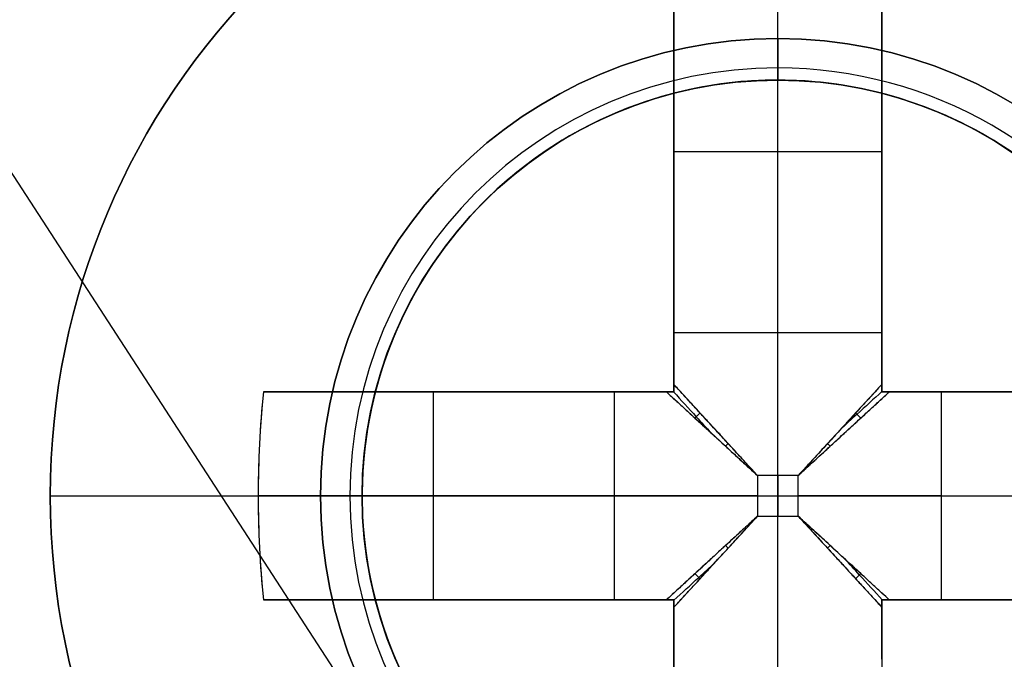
# Model space of a CAD drawing. Header units: millimetres. Extents: x -83 to 676, y -83 to 676.
# Tile 171 of 256: x 502.51 to 507.25, y 100.2 to 103.28. Entities that reach past the tile are written whole.
import ezdxf

# ---------------------------------------------------------------- set-up
doc = ezdxf.new("R2010")
doc.units = ezdxf.units.MM
doc.header["$MEASUREMENT"] = 0
doc.layers.add('IGES level 0', color=7, linetype='Continuous', true_color=0xff7878)

msp = doc.modelspace()

# ---------------------------------------------------------------- linework, layer by layer
at = {"layer": 'IGES level 0', "color": 140, "true_color": 0x00ccff}
for p, q in [((549.3574054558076, 30.34102806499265, 48.0000000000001), (500.0800217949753, 106.2215446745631, 48.0000000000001)), ((549.3574054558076, 30.34102806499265, 47.0000000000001), (500.0800217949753, 106.2215446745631, 47.0000000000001))]:
    msp.add_line(p, q, dxfattribs=at)
at = {"layer": 'IGES level 0', "color": 1, "true_color": 0xff0808}
for p, q in [((506.157160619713, 103.184974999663, 48.00000000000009), (506.157160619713, 104.484974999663, 48.0000000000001)), ((505.657160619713, 101.7712642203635, 48.46264704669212), (505.657160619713, 103.459539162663, 50.1303530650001)), ((505.657160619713, 103.4595391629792, 50.1303530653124), (505.657160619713, 101.771264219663, 48.4626470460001)), ((506.1571606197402, 101.771264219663, 48.46264704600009), (506.1571606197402, 103.4849749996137, 50.15547900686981)), ((506.657160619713, 103.4595391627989, 50.1303530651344), (506.657160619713, 101.771264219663, 48.4626470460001)), ((506.657160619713, 101.771264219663, 48.4626470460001), (506.657160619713, 103.459539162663, 50.1303530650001)), ((505.657160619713, 101.4849750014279, 49.69917704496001), (505.657160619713, 103.0230451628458, 49.69917704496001)), ((506.657160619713, 103.0230451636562, 49.69917704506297), (506.657160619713, 101.4849750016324, 49.69917704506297)), ((506.157160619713, 102.984974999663, 47.8000000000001), (506.157160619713, 102.984974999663, 40.0000000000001)), ((506.157160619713, 98.984974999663, 40.0000000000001), (506.157160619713, 102.984974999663, 40.0000000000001)), ((506.157160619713, 102.984974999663, 40.0000000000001), (506.157160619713, 102.984974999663, 47.8000000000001)), ((505.6571606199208, 102.6409682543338, 49.3217551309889), (506.6571606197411, 102.6409682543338, 49.32175513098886)), ((505.657160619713, 102.4722570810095, 49.15509943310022), (505.657160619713, 102.4722570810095, 50.83023825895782)), ((506.6571606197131, 102.4722570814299, 49.15509943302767), (506.6571606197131, 102.4722570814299, 50.83023825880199)), ((505.657160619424, 101.771264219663, 48.4626470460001), (506.657160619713, 101.771264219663, 48.4626470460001)), ((505.657160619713, 101.771264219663, 48.4626470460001), (506.657160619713, 101.771264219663, 48.4626470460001)), ((503.6825964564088, 101.484974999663, 50.1303530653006), (505.370871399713, 101.484974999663, 48.4626470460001)), ((505.370871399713, 101.484974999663, 48.4626470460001), (503.682596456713, 101.484974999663, 50.1303530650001)), ((504.1190904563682, 101.484974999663, 49.69917704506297), (505.657160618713, 101.484974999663, 49.69917704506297)), ((504.5011673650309, 100.4849749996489, 49.3217551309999), (504.5011673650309, 101.484974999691, 49.3217551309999)), ((504.6698785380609, 101.484974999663, 49.15509943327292), (504.6698785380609, 101.484974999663, 50.83023825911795)), ((505.370871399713, 100.484974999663, 48.4626470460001), (505.370871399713, 101.484974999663, 48.4626470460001)), ((505.370871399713, 100.484974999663, 48.4626470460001), (505.370871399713, 101.484974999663, 48.4626470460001)), ((505.657160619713, 101.484974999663, 51.1281221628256), (505.657160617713, 101.484975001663, 48.27023192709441)), ((505.657160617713, 101.484975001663, 48.27023192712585), (505.657160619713, 101.484974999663, 51.1281221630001)), ((506.657160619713, 101.484974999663, 51.128122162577), (506.657160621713, 101.484975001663, 48.27023192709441)), ((506.6571606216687, 101.484974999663, 49.69917704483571), (508.1952307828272, 101.484974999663, 49.69917704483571)), ((506.657160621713, 101.484975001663, 48.27023192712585), (506.657160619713, 101.484974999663, 51.1281221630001)), ((506.943449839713, 101.484974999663, 48.4626470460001), (508.631724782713, 101.484974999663, 50.1303530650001)), ((506.943449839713, 101.484974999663, 48.4626470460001), (506.943449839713, 100.484974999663, 48.4626470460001)), ((508.6317247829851, 101.484974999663, 50.1303530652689), (506.943449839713, 101.484974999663, 48.4626470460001)), ((506.943449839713, 101.484974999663, 48.4626470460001), (506.943449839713, 100.484974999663, 48.4626470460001)), ((506.254745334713, 101.082559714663, 48.1798458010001), (506.059575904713, 101.082559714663, 48.1798458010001)), ((506.059575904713, 101.082559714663, 48.1798458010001), (506.059575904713, 100.887390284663, 48.1798458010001)), ((506.059575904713, 101.082559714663, 48.1798458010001), (506.059575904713, 100.887390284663, 48.1798458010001)), ((506.254745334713, 101.082559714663, 48.1798458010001), (506.059575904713, 101.082559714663, 48.1798458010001)), ((506.157160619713, 101.082559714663, 48.1798458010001), (506.157160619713, 100.887390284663, 48.1798458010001)), ((506.254745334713, 100.887390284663, 48.1798458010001), (506.254745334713, 101.082559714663, 48.1798458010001)), ((506.254745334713, 100.887390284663, 48.1798458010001), (506.254745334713, 101.082559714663, 48.1798458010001)), ((502.657160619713, 100.984974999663, 48.0000000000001), (503.9571606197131, 100.984974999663, 48.0000000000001)), ((505.370871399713, 100.9849749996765, 48.4626470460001), (503.6571606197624, 100.9849749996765, 50.15547900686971)), ((504.157160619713, 100.984974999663, 47.8000000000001), (504.157160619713, 100.984974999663, 40.0000000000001)), ((504.157160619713, 100.984974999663, 40.0000000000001), (508.157160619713, 100.984974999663, 40.0000000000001)), ((506.059575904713, 100.984974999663, 48.1798458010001), (506.254745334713, 100.984974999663, 48.1798458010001)), ((506.943449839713, 100.9849749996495, 48.4626470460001), (508.6571606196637, 100.9849749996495, 50.15547900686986)), ((506.059575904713, 100.887390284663, 48.1798458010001), (506.254745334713, 100.887390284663, 48.1798458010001)), ((506.059575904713, 100.887390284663, 48.1798458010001), (506.254745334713, 100.887390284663, 48.1798458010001)), ((505.3708713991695, 100.484974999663, 48.46264704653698), (503.682596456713, 100.484974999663, 50.1303530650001)), ((503.682596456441, 100.484974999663, 50.1303530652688), (505.370871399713, 100.484974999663, 48.4626470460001)), ((505.6571606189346, 100.484974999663, 49.69917704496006), (504.1190904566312, 100.484974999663, 49.69917704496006)), ((504.6698785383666, 100.484974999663, 49.15509943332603), (504.6698785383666, 100.484974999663, 50.83023825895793)), ((505.657160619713, 100.484974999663, 51.1281221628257), (505.657160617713, 100.484974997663, 48.27023192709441)), ((505.657160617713, 100.484974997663, 48.27023192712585), (505.657160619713, 100.484974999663, 51.1281221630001)), ((505.657160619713, 98.94690483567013, 49.69917704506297), (505.657160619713, 100.484974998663, 49.69917704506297)), ((506.657160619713, 100.484974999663, 51.1281221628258), (506.657160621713, 100.484974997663, 48.27023192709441)), ((506.657160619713, 100.4849749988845, 49.69917704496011), (506.657160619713, 98.94690483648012, 49.69917704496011)), ((506.657160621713, 100.484974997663, 48.27023192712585), (506.657160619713, 100.484974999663, 51.1281221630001)), ((508.195230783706, 100.484974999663, 49.69917704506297), (506.6571606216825, 100.484974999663, 49.69917704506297)), ((508.6317247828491, 100.484974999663, 50.1303530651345), (506.943449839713, 100.484974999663, 48.4626470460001)), ((506.943449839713, 100.484974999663, 48.4626470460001), (508.631724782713, 100.484974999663, 50.1303530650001))]:
    msp.add_line(p, q, dxfattribs=at)
at = {"layer": 'IGES level 0', "color": 254, "true_color": 0xcad1ee}
for p, q in [((506.6747987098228, 102.9168266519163, 47.0000000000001), (506.6747987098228, 102.9168266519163, 45.8000000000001)), ((505.0678880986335, 102.6623216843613, 48.0000000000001), (505.0678880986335, 102.6623216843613, 47.0000000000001)), ((505.0678880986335, 102.6623216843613, 47.0000000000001), (505.0678880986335, 102.6623216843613, 48.0000000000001)), ((504.2253089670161, 101.502613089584, 45.8000000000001), (504.2253089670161, 101.502613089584, 47.0000000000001)), ((504.2253089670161, 101.502613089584, 47.0000000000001), (504.2253089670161, 101.502613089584, 45.8000000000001))]:
    msp.add_line(p, q, dxfattribs=at)
at = {"layer": 'IGES level 0', "color": 153, "true_color": 0x5393cf}
for centre, radius in [((296.5, 296.5), 296.5), ((296.5, 296.5, -1.19999999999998), 296.5000000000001), ((296.4999999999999, 296.4999999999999), 241), ((296.5, 296.4999999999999, -1.19999999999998), 241.0000000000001)]:
    msp.add_circle(centre, radius, dxfattribs=at)
at = {"layer": 'IGES level 0'}
for centre, radius in [((296.5, 296.5, 47), 296.5000000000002), ((296.5, 296.5), 296.5000000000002), ((296.5, 296.5, 47), 295.3000000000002), ((296.5, 296.5000000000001), 295.3000000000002)]:
    msp.add_circle(centre, radius, dxfattribs=at)
at = {"layer": 'IGES level 0', "color": 124, "true_color": 0x1aa180}
for centre, radius in [((296.5, 296.5, 47.0000000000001), 294.9999999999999), ((296.5, 296.5000000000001, 45.8000000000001), 294.9999999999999), ((296.5, 296.5, 47.0000000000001), 242.4999999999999), ((296.5, 296.5, 45.8000000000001), 242.4999999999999), ((506.1571606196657, 100.9849749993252, 47.0000000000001), 2.00000000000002), ((506.1571606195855, 100.9849749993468, 45.8000000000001), 2.000000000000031)]:
    msp.add_circle(centre, radius, dxfattribs=at)
at = {"layer": 'IGES level 0', "color": 31, "true_color": 0xffba87}
for centre, radius in [((296.5, 296.5000000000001), 242.2000000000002), ((296.5, 296.5000000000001, 47), 242.2000000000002), ((296.5, 296.5), 241.0000000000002), ((296.4999999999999, 296.4999999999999, 47), 241.0000000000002)]:
    msp.add_circle(centre, radius, dxfattribs=at)
at = {"layer": 'IGES level 0', "color": 1, "true_color": 0xff0808}
for centre, radius in [((506.157160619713, 100.984974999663, 48.0000000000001), 3.5), ((506.157160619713, 100.9849749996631, 48.00000000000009), 2.20000000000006), ((506.1571606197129, 100.984974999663, 40.0000000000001), 2)]:
    msp.add_circle(centre, radius, dxfattribs=at)
at = {"layer": 'IGES level 0', "color": 140, "true_color": 0x00ccff}
for centre, radius in [((506.1571661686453, 100.9849805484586, 48.0000000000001), 2.000000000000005), ((506.1571661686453, 100.9849805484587, 47.0000000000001), 2.000000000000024)]:
    msp.add_circle(centre, radius, dxfattribs=at)
at = {"layer": 'IGES level 0'}
for centre, radius, start, end in [((296.5, 296.5), 296.5000000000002, 45, 225), ((296.5, 296.5000000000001, 47), 296.5000000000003, 45.0000000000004, 225), ((296.5, 296.5, 23.5), 296.5000000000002, 45, 225), ((296.5, 296.5, 47), 295.3000000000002, 45.00000000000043, 225), ((296.5000000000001, 296.5), 295.3000000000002, 45.00000000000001, 225), ((296.5, 296.5, 23.5), 295.3000000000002, 45, 225), ((296.5, 296.5), 296.5000000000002, 225, 45), ((296.5, 296.5, 47), 296.5000000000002, 224.9999999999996, 45), ((296.5, 296.5, 23.5), 296.5000000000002, 225, 45), ((296.5, 296.5000000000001, 47), 295.3000000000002, 224.9999999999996, 44.99999999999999), ((296.5, 296.5000000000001), 295.3000000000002, 225, 44.99999999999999), ((296.5, 296.5, 23.5), 295.3000000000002, 225, 45.00000000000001)]:
    msp.add_arc(centre, radius, start, end, dxfattribs=at)
at = {"layer": 'IGES level 0', "color": 153, "true_color": 0x5393cf}
for centre, radius, start in [((296.5, 296.5, -1.19999999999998), 296.5, 164.9999999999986), ((296.5000000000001, 296.5000000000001), 296.5000000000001, 164.9999999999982), ((296.5000000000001, 296.5, -0.59999999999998), 296.5000000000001, 164.9999999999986), ((296.5, 296.4999999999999, -1.19999999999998), 241.0000000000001, 164.9999999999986), ((296.4999999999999, 296.5), 241.0000000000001, 164.9999999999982), ((296.5, 296.5, -0.59999999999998), 241, 164.9999999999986)]:
    msp.add_arc(centre, radius, start, 344.9999999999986, dxfattribs=at)
at = {"layer": 'IGES level 0', "color": 124, "true_color": 0x1aa180}
for centre, radius, start in [((296.5, 296.5, 45.8000000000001), 294.9999999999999, 164.9999999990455), ((296.4999999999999, 296.5, 47.0000000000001), 294.9999999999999, 164.9999999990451), ((296.5000000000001, 296.5, 46.4000000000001), 294.9999999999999, 164.9999999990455), ((296.5, 296.5, 45.8000000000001), 242.4999999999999, 164.9999999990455), ((296.5, 296.5000000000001, 47.00000000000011), 242.4999999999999, 164.9999999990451), ((296.4999999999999, 296.5, 46.4000000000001), 242.5, 164.9999999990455)]:
    msp.add_arc(centre, radius, start, 344.9999999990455, dxfattribs=at)
at = {"layer": 'IGES level 0', "color": 1, "true_color": 0xff0808}
for centre, radius, start, end in [((506.157160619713, 100.984974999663, 48.0000000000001), 3.5, 0, 180), ((506.1571606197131, 100.9849749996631, 48.00000000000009), 2.199999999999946, 90.00000000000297, 269.999999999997), ((506.157160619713, 100.984974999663, 48.00000000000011), 2.200000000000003, 270.0000000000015, 90), ((506.1571606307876, 100.9849750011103, 47.94142123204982), 2.058578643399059, 89.99999998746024, 269.9999999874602), ((506.1571606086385, 100.9849749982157, 47.9414214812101), 2.058578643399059, 269.9999999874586, 89.99999998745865), ((506.157160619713, 100.984974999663, 40.0000000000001), 2, 89.99999999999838, 270.0000000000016), ((506.1571606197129, 100.984974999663, 47.8000000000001), 1.999999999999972, 89.99999999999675, 270.0000000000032), ((506.157160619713, 100.984974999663, 43.9000000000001), 2, 90, 270), ((506.1571606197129, 100.984974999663, 47.8000000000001), 1.999999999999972, 89.99999999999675, 270.0000000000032), ((506.157160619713, 100.984974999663, 47.80000000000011), 2.000000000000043, 270, 90), ((506.157160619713, 100.9849749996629, 40.0000000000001), 1.999999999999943, 270.0000000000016, 89.99999999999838), ((506.157160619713, 100.984974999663, 47.80000000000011), 2.000000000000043, 270, 90), ((506.157160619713, 100.984974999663, 43.90000000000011), 2, 270, 90), ((506.1571606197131, 100.984974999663, 48.0000000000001), 3.500000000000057, 180.0000000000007, 359.9999999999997)]:
    msp.add_arc(centre, radius, start, end, dxfattribs=at)
at = {"layer": 'IGES level 0', "color": 1, "true_color": 0xff0808, "extrusion": (1, -4.805173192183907e-14, -1.520638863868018e-13)}
msp.add_arc((100.9849749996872, 47.68593750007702, 505.6571606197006), 3.478309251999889, 44.6488365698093, 81.73521461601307, dxfattribs=at)
at = {"layer": 'IGES level 0', "color": 1, "true_color": 0xff0808, "extrusion": (1, 1.419680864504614e-13, 2.809518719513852e-13)}
msp.add_arc((100.9849749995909, 47.68593749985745, 505.6571606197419), 3.478309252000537, 44.64883655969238, 81.73521460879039, dxfattribs=at)
at = {"layer": 'IGES level 0', "color": 1, "true_color": 0xff0808, "extrusion": (1, -1.419680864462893e-13, -2.809518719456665e-13)}
msp.add_arc((100.984974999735, 47.68593750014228, 506.6571606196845), 3.478309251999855, 44.64883655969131, 81.73521460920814, dxfattribs=at)
at = {"layer": 'IGES level 0', "color": 1, "true_color": 0xff0808, "extrusion": (1, 1.419680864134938e-13, 2.809518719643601e-13)}
msp.add_arc((100.9849749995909, 47.68593749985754, 506.657160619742), 3.478309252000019, 44.64883656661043, 81.73521461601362, dxfattribs=at)
at = {"layer": 'IGES level 0', "color": 1, "true_color": 0xff0808, "extrusion": (1, -6.861607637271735e-13, 6.861607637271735e-13)}
msp.add_arc((103.1849750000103, 47.79999999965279, 506.1571606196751), 0.2000000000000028, 90.00000000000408, 180, dxfattribs=at)
at = {"layer": 'IGES level 0', "color": 1, "true_color": 0xff0808, "extrusion": (1, -6.861607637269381e-13, 6.861607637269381e-13)}
msp.add_arc((103.1849750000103, 47.79999999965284, 506.1571606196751), 0.1999999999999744, 89.99999999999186, 180.0000000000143, dxfattribs=at)
at = {"layer": 'IGES level 0', "color": 254, "true_color": 0xcad1ee}
for centre, radius, start, end in [((506.1571606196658, 100.9849749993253, 47.00000000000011), 2.000000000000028, 344.9999999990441, 164.9999999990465), ((506.1571606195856, 100.9849749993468, 45.80000000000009), 1.999999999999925, 344.9999999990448, 164.9999999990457), ((506.1571606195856, 100.9849749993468, 46.4000000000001), 1.99999999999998, 344.9999999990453, 164.9999999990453), ((506.1571661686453, 100.9849805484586, 48.0000000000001), 2.000000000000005, 302.9999999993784, 122.9999999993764), ((506.1571661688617, 100.9849805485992, 47.0000000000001), 2.000000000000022, 302.999999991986, 122.9999999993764), ((506.1571661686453, 100.9849805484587, 47.5000000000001), 2.000000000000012, 302.9999999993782, 122.9999999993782), ((506.1571661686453, 100.9849805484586, 48.0000000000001), 1.999999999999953, 122.9999999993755, 302.9999999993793), ((506.1571661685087, 100.9849805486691, 47.0000000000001), 2.000000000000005, 122.9999999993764, 302.9999999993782), ((506.1571661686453, 100.9849805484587, 47.5000000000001), 1.999999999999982, 122.9999999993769, 302.9999999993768), ((506.1571606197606, 100.9849749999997, 47.0000000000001), 1.999999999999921, 164.9999999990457, 344.999999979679), ((506.1571606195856, 100.9849749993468, 45.8000000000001), 2.000000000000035, 164.9999999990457, 344.9999999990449), ((506.1571606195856, 100.9849749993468, 46.4000000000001), 1.999999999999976, 164.9999999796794, 344.9999999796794)]:
    msp.add_arc(centre, radius, start, end, dxfattribs=at)
at = {"layer": 'IGES level 0', "color": 1, "true_color": 0xff0808, "extrusion": (1, 0, 0)}
for centre, radius, start, end in [((101.0825597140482, 49.1598458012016, 505.657160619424), 0.9800000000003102, 296.5595742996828, 314.6488366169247), ((101.0825597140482, 49.15984580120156, 505.657160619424), 0.9800000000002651, 296.5595742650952, 314.6488366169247), ((101.082559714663, 49.1598458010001, 506.157160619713), 0.980000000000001, 270.0000000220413, 314.6488365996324), ((100.887390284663, 49.1598458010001, 506.157160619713), 0.980000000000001, 225.3511634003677, 269.9999999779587), ((100.8873902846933, 49.15984580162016, 505.657160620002), 0.9800000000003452, 225.3511634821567, 243.4404257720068), ((100.8873902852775, 49.15984580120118, 506.657160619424), 0.9799999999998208, 225.3511633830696, 243.4404257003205)]:
    msp.add_arc(centre, radius, start, end, dxfattribs=at)
at = {"layer": 'IGES level 0', "color": 1, "true_color": 0xff0808, "extrusion": (1, -2.715869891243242e-12, 3.792898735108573e-12)}
msp.add_arc((101.0825597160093, 49.15984579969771, 506.6571606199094), 0.9799999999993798, 296.5595742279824, 314.64883651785, dxfattribs=at)
at = {"layer": 'IGES level 0', "color": 1, "true_color": 0xff0808, "extrusion": (1, 5.431739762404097e-12, -7.58579744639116e-12)}
msp.add_arc((101.082559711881, 49.15984580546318, 506.6571606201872), 0.9799999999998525, 296.5595741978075, 314.648836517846, dxfattribs=at)
at = {"layer": 'IGES level 0', "color": 1, "true_color": 0xff0808, "extrusion": (0.702759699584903, 3.429432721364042e-15, 0.7114273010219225)}
msp.add_arc((100.9849749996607, -326.5822675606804, 389.6319319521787), 3.514062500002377, 81.81988236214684, 98.1801176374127, dxfattribs=at)
at = {"layer": 'IGES level 0', "color": 1, "true_color": 0xff0808, "extrusion": (0.702759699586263, -2.099241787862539e-13, 0.7114273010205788)}
msp.add_arc((100.984974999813, -326.582267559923, 389.6319319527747), 3.514062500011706, 81.81988236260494, 89.99999999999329, dxfattribs=at)
at = {"layer": 'IGES level 0', "color": 1, "true_color": 0xff0808, "extrusion": (-7.098404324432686e-14, 1, 1.404759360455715e-13)}
msp.add_arc((-506.1571606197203, 47.68593749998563, 101.4849749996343), 3.478309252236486, 44.64883656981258, 81.7352146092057, dxfattribs=at)
at = {"layer": 'IGES level 0', "color": 1, "true_color": 0xff0808, "extrusion": (4.695817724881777e-14, 1, -6.444399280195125e-14)}
msp.add_arc((-506.1571606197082, 47.6859375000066, 101.4849749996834), 3.478309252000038, 44.64883656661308, 81.73521461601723, dxfattribs=at)
at = {"layer": 'IGES level 0', "color": 1, "true_color": 0xff0808, "extrusion": (6.789674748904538e-13, 1, 9.48224685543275e-13)}
msp.add_arc((-506.0595759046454, 49.15984580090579, 101.4849750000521), 0.9799999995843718, 296.5595742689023, 314.6488365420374, dxfattribs=at)
at = {"layer": 'IGES level 0', "color": 1, "true_color": 0xff0808, "extrusion": (-1.357934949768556e-12, 1, -1.8964493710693e-12)}
msp.add_arc((-506.0595759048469, 49.15984580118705, 101.4849749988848), 0.9799999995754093, 296.5595742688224, 314.6488365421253, dxfattribs=at)
at = {"layer": 'IGES level 0', "color": 1, "true_color": 0xff0808, "extrusion": (3.549202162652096e-14, 1, 7.023796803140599e-14)}
msp.add_arc((-506.1571606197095, 47.68593749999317, 101.4849749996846), 3.478309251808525, 98.26478539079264, 135.3511634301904, dxfattribs=at)
at = {"layer": 'IGES level 0', "color": 1, "true_color": 0xff0808, "extrusion": (-1.201293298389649e-14, 1, -3.801597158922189e-14)}
msp.add_arc((-506.1571606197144, 47.68593750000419, 101.484974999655), 3.47830925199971, 98.26478539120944, 135.3511634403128, dxfattribs=at)
at = {"layer": 'IGES level 0', "color": 1, "true_color": 0xff0808, "extrusion": (0, 1, 0)}
for centre, radius, start, end in [((-506.2547453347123, 49.15984580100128, 101.484974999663), 0.9799999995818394, 225.3511634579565, 243.4404257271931), ((-506.2547453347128, 49.15984580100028, 101.484974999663), 0.9799999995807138, 225.3511634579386, 243.4404257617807), ((-506.059575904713, 49.1598458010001, 100.984974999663), 0.9800000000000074, 270.0000000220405, 314.6488365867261), ((-506.254745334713, 49.1598458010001, 100.984974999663), 0.980000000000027, 225.3511634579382, 269.9999999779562), ((-506.1571606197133, 47.6859374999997, 100.484974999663), 3.478309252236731, 44.64883656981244, 81.73521460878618), ((-506.1571606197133, 47.68593750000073, 100.484974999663), 3.478309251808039, 98.26478539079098, 135.3511634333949), ((-506.2547453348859, 49.1598458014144, 100.484974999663), 0.9800000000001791, 225.3511634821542, 243.4404258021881)]:
    msp.add_arc(centre, radius, start, end, dxfattribs=at)
at = {"layer": 'IGES level 0', "color": 1, "true_color": 0xff0808, "extrusion": (0.6893710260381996, -0.6893710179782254, -0.2225650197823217)}
msp.add_arc((429.3143195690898, 110.7389531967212, 268.0475397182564), 0.07999999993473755, 257.4402697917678, 282.5475229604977, dxfattribs=at)
at = {"layer": 'IGES level 0', "color": 1, "true_color": 0xff0808, "extrusion": (0.6893710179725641, 0.6893710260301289, 0.2225650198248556)}
msp.add_arc((-286.5000025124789, -48.57627557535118, 429.8126193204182), 0.07999999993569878, 257.4524770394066, 282.5597302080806, dxfattribs=at)
at = {"layer": 'IGES level 0', "color": 1, "true_color": 0xff0808, "extrusion": (0.7027050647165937, -0.7027050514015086, -0.1114055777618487)}
msp.add_arc((429.314318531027, 79.85058298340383, 279.0036925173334), 0.08000000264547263, 263.7148036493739, 276.356853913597, dxfattribs=at)
at = {"layer": 'IGES level 0', "color": 1, "true_color": 0xff0808, "extrusion": (0.7027050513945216, 0.7027050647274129, 0.1114055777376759)}
msp.add_arc((-286.5000040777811, 0.1048748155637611, 432.354702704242), 0.08000000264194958, 263.6431460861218, 276.2851963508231, dxfattribs=at)
at = {"layer": 'IGES level 0', "color": 1, "true_color": 0xff0808, "extrusion": (6.22963592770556e-14, 1, -2.890139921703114e-14)}
msp.add_arc((-506.1571606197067, 47.68593750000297, 100.9849749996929), 3.514062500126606, 5.127540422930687, 44.64883656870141, dxfattribs=at)
at = {"layer": 'IGES level 0', "color": 1, "true_color": 0xff0808, "extrusion": (-9.092760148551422e-14, 1, 4.877730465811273e-14)}
msp.add_arc((-506.1571606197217, 47.68593749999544, 100.9849749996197), 3.514062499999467, 5.127540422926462, 44.64883656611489, dxfattribs=at)
at = {"layer": 'IGES level 0', "color": 1, "true_color": 0xff0808, "extrusion": (0.7027596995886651, 4.204827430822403e-13, 0.7114273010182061)}
msp.add_arc((100.9849749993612, -326.5822675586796, 389.6319319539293), 3.514062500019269, 89.99999999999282, 98.1801176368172, dxfattribs=at)
at = {"layer": 'IGES level 0', "color": 1, "true_color": 0xff0808, "extrusion": (2.188297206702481e-10, 1, 2.875493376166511e-11)}
msp.add_arc((-503.9571605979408, 47.79999999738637, 100.9849751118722), 0.199999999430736, 89.9999997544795, 180.0000002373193, dxfattribs=at)
at = {"layer": 'IGES level 0', "color": 1, "true_color": 0xff0808, "extrusion": (0.7027050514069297, 0.7027050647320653, -0.1114055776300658)}
msp.add_arc((-286.5000040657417, 95.76089414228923, 420.9289912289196), 0.08000000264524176, 263.7148036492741, 276.3568539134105, dxfattribs=at)
at = {"layer": 'IGES level 0', "color": 1, "true_color": 0xff0808, "extrusion": (0.7027050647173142, -0.7027050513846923, 0.1114055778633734)}
msp.add_arc((429.3143185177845, 16.01518598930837, 290.4294040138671), 0.08000000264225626, 263.6431460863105, 276.2851963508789, dxfattribs=at)
at = {"layer": 'IGES level 0', "color": 1, "true_color": 0xff0808, "extrusion": (0.6893710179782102, 0.6893710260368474, -0.2225650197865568)}
msp.add_arc((-286.5000025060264, 142.5244244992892, 407.2797664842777), 0.07999999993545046, 257.4402697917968, 282.5475229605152, dxfattribs=at)
at = {"layer": 'IGES level 0', "color": 1, "true_color": 0xff0808, "extrusion": (0.6893710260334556, -0.6893710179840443, 0.2225650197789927)}
msp.add_arc((429.314319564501, -16.79080425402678, 290.5803925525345), 0.07999999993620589, 257.452477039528, 282.5597302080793, dxfattribs=at)
at = {"layer": 'IGES level 0', "color": 1, "true_color": 0xff0808, "extrusion": (2.347908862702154e-14, 1, -3.222199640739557e-14)}
msp.add_arc((-506.1571606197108, 47.68593750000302, 100.4849749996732), 3.47830925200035, 44.64883656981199, 81.73521461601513, dxfattribs=at)
at = {"layer": 'IGES level 0', "color": 1, "true_color": 0xff0808, "extrusion": (-6.789674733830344e-13, 1, -9.482246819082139e-13)}
msp.add_arc((-506.0595759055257, 49.15984580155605, 100.4849749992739), 0.9800000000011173, 296.5595742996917, 314.6488365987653, dxfattribs=at)
at = {"layer": 'IGES level 0', "color": 1, "true_color": 0xff0808, "extrusion": (-6.78967470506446e-13, 1, -9.48224678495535e-13)}
msp.add_arc((-506.0595759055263, 49.15984580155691, 100.4849749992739), 0.9800000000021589, 296.559574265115, 314.6488365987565, dxfattribs=at)
at = {"layer": 'IGES level 0', "color": 1, "true_color": 0xff0808, "extrusion": (1, -1.419680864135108e-13, 2.809518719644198e-13)}
msp.add_arc((100.9849749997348, 47.68593749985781, 505.657160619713), 3.478309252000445, 98.264785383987, 135.3511634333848, dxfattribs=at)
at = {"layer": 'IGES level 0', "color": 1, "true_color": 0xff0808, "extrusion": (1, 1.419680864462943e-13, -2.809518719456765e-13)}
msp.add_arc((100.9849749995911, 47.68593750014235, 505.6571606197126), 3.478309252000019, 98.26478539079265, 135.3511634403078, dxfattribs=at)
at = {"layer": 'IGES level 0', "color": 1, "true_color": 0xff0808, "extrusion": (1, 2.358844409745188e-13, -4.098398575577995e-13)}
msp.add_arc((100.9849749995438, 47.68593750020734, 506.6571606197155), 3.478309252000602, 98.26478539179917, 135.351163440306, dxfattribs=at)
at = {"layer": 'IGES level 0', "color": 1, "true_color": 0xff0808, "extrusion": (1, -1.419680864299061e-13, 2.809518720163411e-13)}
msp.add_arc((100.9849749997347, 47.68593749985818, 506.657160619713), 3.478309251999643, 98.26478538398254, 135.3511634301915, dxfattribs=at)
at = {"layer": 'IGES level 0', "color": 1, "true_color": 0xff0808, "extrusion": (2.347908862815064e-14, 1, 3.222199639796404e-14)}
msp.add_arc((-506.1571606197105, 47.68593749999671, 100.4849749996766), 3.478309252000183, 98.26478539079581, 135.3511634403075, dxfattribs=at)
at = {"layer": 'IGES level 0', "color": 1, "true_color": 0xff0808, "extrusion": (-6.78967472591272e-13, 1, 9.482246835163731e-13)}
msp.add_arc((-506.2547453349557, 49.15984580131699, 100.4849749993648), 0.9799999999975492, 225.351163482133, 243.4404257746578, dxfattribs=at)
at = {"layer": 'IGES level 0', "color": 1, "true_color": 0xff0808, "extrusion": (1, 2.715869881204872e-12, 3.792898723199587e-12)}
msp.add_arc((100.8873902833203, 49.15984579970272, 505.6571606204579), 0.9800000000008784, 225.351163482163, 243.4404258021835, dxfattribs=at)
at = {"layer": 'IGES level 0', "color": 1, "true_color": 0xff0808, "extrusion": (1, 2.715869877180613e-12, 3.792898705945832e-12)}
msp.add_arc((100.8873902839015, 49.15984579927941, 506.65716061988), 0.9799999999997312, 225.351163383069, 243.4404257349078, dxfattribs=at)
at = {"layer": 'IGES level 0', "color": 1, "true_color": 0xff0808}
for points, knots in [([(505.6571606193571, 101.5207452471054, 48.28326526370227), (505.6571357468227, 101.5139361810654, 48.27986168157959), (505.6570745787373, 101.5068460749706, 48.27689758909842), (505.6570665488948, 101.4947721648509, 48.27281580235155), (505.6570879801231, 101.4899003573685, 48.27141272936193), (505.6571606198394, 101.4849750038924, 48.27023192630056)], [0, 0, 0, 0, 2.29734093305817e-05, 2.29734093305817e-05, 3.807069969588e-05, 3.807069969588e-05, 3.807069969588e-05, 3.807069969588e-05]), ([(506.059575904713, 101.08255971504, 48.1798458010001), (506.040983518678, 101.102804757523, 48.17984580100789), (506.0233581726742, 101.1220220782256, 48.18046892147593), (505.9887135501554, 101.1597993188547, 48.18269974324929), (505.9718036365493, 101.1782407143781, 48.1843673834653), (505.9389872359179, 101.2140084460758, 48.18852878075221), (505.9231373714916, 101.2312728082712, 48.19104997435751), (505.8920130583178, 101.2651426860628, 48.1968435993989), (505.8768071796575, 101.2816723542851, 48.20014752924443), (505.8545205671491, 101.3058694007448, 48.20558976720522), (505.8470502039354, 101.3139746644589, 48.20752508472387), (505.8246141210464, 101.3382994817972, 48.2136526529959), (505.8091742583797, 101.3551011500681, 48.21833859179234), (505.7786966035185, 101.3883083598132, 48.22860607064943), (505.763667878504, 101.4047019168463, 48.23414344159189), (505.733841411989, 101.4372272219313, 48.24611112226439), (505.7190435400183, 101.453358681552, 48.25254078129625), (505.689872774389, 101.4851346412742, 48.26618083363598), (505.6755102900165, 101.5007670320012, 48.27340168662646), (505.6601874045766, 101.517449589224, 48.28162360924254), (505.6586704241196, 101.5191012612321, 48.28244346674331), (505.657160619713, 101.5207452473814, 48.28326526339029)], [0, 0, 0, 0, 0.101613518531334, 0.101613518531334, 0.209672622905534, 0.209672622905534, 0.321552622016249, 0.321552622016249, 0.439035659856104, 0.439035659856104, 0.5, 0.5, 0.625, 0.625, 0.744933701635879, 0.744933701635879, 0.864796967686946, 0.864796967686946, 0.986554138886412, 0.986554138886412, 1, 1, 1, 1]), ([(506.6571606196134, 101.5207452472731, 48.28326526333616), (506.6425287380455, 101.5048393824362, 48.27531423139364), (506.6272729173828, 101.4882518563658, 48.26756814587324), (506.5960867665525, 101.4543018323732, 48.25290251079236), (506.5801651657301, 101.4369496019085, 48.24597553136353), (506.547868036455, 101.4017266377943, 48.23308541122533), (506.5314917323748, 101.3838554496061, 48.22712429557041), (506.5003292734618, 101.349876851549, 48.21685869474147), (506.4855456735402, 101.3337699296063, 48.2124481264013), (506.4548325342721, 101.3003927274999, 48.20419303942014), (506.4384760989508, 101.2825894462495, 48.20029561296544), (506.4052146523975, 101.2463606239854, 48.19346050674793), (506.3883335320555, 101.2279612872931, 48.19050110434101), (506.3530337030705, 101.189489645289, 48.18550099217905), (506.3345959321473, 101.1693960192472, 48.18347386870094), (506.2976726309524, 101.1291977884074, 48.18076694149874), (506.2793248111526, 101.1092393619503, 48.1799874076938), (506.2583406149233, 101.0864612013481, 48.17985164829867), (506.2565467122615, 101.0845143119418, 48.17984580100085), (506.254745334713, 101.08255971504, 48.1798458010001)], [2.92873873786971e-10, 2.92873873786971e-10, 2.92873873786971e-10, 2.92873873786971e-10, 0.129052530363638, 0.129052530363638, 0.256754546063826, 0.256754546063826, 0.384689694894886, 0.384689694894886, 0.5, 0.5, 0.626455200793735, 0.626455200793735, 0.749753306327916, 0.749753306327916, 0.874876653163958, 0.874876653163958, 0.989347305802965, 0.989347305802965, 1, 1, 1, 1]), ([(506.6571606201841, 101.5207452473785, 48.28326526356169), (506.6159665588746, 101.4759638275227, 48.26088148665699), (506.5738795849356, 101.4301296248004, 48.24225162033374), (506.4865746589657, 101.3349750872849, 48.211529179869), (506.4413029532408, 101.2855937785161, 48.19979287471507), (506.3490100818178, 101.1850150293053, 48.18385183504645), (506.3019737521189, 101.1338052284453, 48.17984880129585), (506.254745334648, 101.0825597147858, 48.17984580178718)], [0, 0, 0, 0, 0.3202572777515, 0.3202572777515, 0.6558253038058, 0.6558253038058, 1, 1, 1, 1]), ([(506.6571606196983, 101.4849750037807, 48.27023192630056), (506.6572665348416, 101.4921386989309, 48.27194940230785), (506.6572588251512, 101.4991931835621, 48.27413955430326), (506.6572060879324, 101.5110631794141, 48.27870862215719), (506.6571718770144, 101.5159748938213, 48.28088075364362), (506.6571606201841, 101.5207452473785, 48.28326526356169)], [0, 0, 0, 0, 2.19590937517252e-05, 2.19590937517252e-05, 3.80707000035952e-05, 3.80707000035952e-05, 3.80707000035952e-05, 3.80707000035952e-05]), ([(505.6571606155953, 101.4849749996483, 48.27023192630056), (505.6499969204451, 101.4850809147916, 48.27194940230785), (505.6429424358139, 101.4850732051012, 48.27413955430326), (505.6310724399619, 101.4850204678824, 48.27870862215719), (505.6261607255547, 101.4849862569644, 48.28088075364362), (505.6213903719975, 101.4849750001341, 48.28326526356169)], [0, 0, 0, 0, 2.19590937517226e-05, 2.19590937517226e-05, 3.8070700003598e-05, 3.8070700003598e-05, 3.8070700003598e-05, 3.8070700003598e-05]), ([(505.6213903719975, 101.4849750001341, 48.28326526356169), (505.6661717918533, 101.4437809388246, 48.26088148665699), (505.7120059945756, 101.4016939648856, 48.24225162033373), (505.8071605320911, 101.3143890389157, 48.211529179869), (505.85654184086, 101.2691173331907, 48.19979287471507), (505.9571205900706, 101.1768244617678, 48.18385183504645), (506.0083303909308, 101.1297881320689, 48.17984880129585), (506.0595759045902, 101.0825597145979, 48.17984580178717)], [0, 0, 0, 0, 0.3202572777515, 0.3202572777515, 0.6558253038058, 0.6558253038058, 1, 1, 1, 1]), ([(505.6213903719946, 101.484974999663, 48.28326526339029), (505.6372962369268, 101.4703431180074, 48.27531423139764), (505.6538837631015, 101.4550872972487, 48.26756814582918), (505.6878337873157, 101.4239011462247, 48.25290251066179), (505.7051860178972, 101.4079795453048, 48.2459755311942), (505.7404089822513, 101.3756824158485, 48.23308541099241), (505.7582801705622, 101.359306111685, 48.22712429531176), (505.7922587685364, 101.3281436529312, 48.21685869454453), (505.8083656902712, 101.3133600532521, 48.21244812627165), (505.8417428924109, 101.2826469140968, 48.20419303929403), (505.8595461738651, 101.2662904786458, 48.2002956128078), (505.8957749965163, 101.233029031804, 48.19346050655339), (505.9141743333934, 101.2161479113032, 48.1905011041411), (505.9526459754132, 101.1808480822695, 48.18550099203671), (505.9727396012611, 101.1624103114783, 48.18347386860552), (506.0129378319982, 101.1254870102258, 48.18076694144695), (506.032896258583, 101.1071391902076, 48.17998740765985), (506.0556744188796, 101.0861549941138, 48.17985164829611), (506.0576213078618, 101.0843610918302, 48.17984580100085), (506.059575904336, 101.082559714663, 48.1798458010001)], [0, 0, 0, 0, 0.129052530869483, 0.129052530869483, 0.256754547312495, 0.256754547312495, 0.384689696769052, 0.384689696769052, 0.5, 0.5, 0.626455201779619, 0.626455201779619, 0.749753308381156, 0.749753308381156, 0.874876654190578, 0.874876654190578, 0.989347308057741, 0.989347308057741, 1, 1, 1, 1]), ([(505.6553230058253, 101.4849997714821, 48.27068337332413), (505.6912086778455, 101.445784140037, 48.25293001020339), (505.7510914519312, 101.3804201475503, 48.22846143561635), (505.812030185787, 101.314028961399, 48.21130912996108), (505.8359192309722, 101.2880212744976, 48.2057079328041)], [0.04405975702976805, 0.04405975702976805, 0.04405975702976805, 0.04405975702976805, 0.3202572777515, 0.4969999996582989, 0.4969999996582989, 0.4969999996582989, 0.4969999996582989]), ([(506.25474533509, 101.082559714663, 48.1798458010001), (506.274990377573, 101.101152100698, 48.17984580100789), (506.2942076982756, 101.1187774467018, 48.18046892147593), (506.3319849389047, 101.1534220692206, 48.18269974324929), (506.3504263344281, 101.1703319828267, 48.1843673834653), (506.3861940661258, 101.2031483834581, 48.18852878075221), (506.4034584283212, 101.2189982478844, 48.19104997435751), (506.4373283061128, 101.2501225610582, 48.1968435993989), (506.4538579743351, 101.2653284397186, 48.20014752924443), (506.4780550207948, 101.2876150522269, 48.20558976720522), (506.486160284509, 101.2950854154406, 48.20752508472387), (506.5104851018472, 101.3175214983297, 48.2136526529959), (506.5272867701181, 101.3329613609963, 48.21833859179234), (506.5604939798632, 101.3634390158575, 48.22860607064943), (506.5768875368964, 101.378467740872, 48.23414344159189), (506.6094128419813, 101.408294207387, 48.24611112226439), (506.6255443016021, 101.4230920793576, 48.25254078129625), (506.6573202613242, 101.452262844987, 48.26618083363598), (506.6729526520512, 101.4666253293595, 48.27340168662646), (506.689635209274, 101.4819482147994, 48.28162360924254), (506.6912868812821, 101.4834651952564, 48.28244346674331), (506.6929308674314, 101.484974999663, 48.28326526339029)], [0, 0, 0, 0, 0.101613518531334, 0.101613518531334, 0.209672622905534, 0.209672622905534, 0.321552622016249, 0.321552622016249, 0.439035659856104, 0.439035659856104, 0.5, 0.5, 0.625, 0.625, 0.744933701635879, 0.744933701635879, 0.864796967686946, 0.864796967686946, 0.986554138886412, 0.986554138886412, 1, 1, 1, 1]), ([(506.6571853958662, 101.4868126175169, 48.27068337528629), (506.6179697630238, 101.4509269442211, 48.25293001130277), (506.5526057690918, 101.3910441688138, 48.22846143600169), (506.486214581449, 101.330105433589, 48.21130912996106), (506.4602068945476, 101.3062163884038, 48.20570793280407)], [0.04405974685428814, 0.04405974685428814, 0.04405974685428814, 0.04405974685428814, 0.3202572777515, 0.4969999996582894, 0.4969999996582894, 0.4969999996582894, 0.4969999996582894]), ([(506.6929308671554, 101.4849750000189, 48.28326526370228), (506.6861218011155, 101.4849998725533, 48.27986168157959), (506.6790316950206, 101.4850610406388, 48.27689758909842), (506.6669577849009, 101.4850690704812, 48.27281580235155), (506.6620859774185, 101.4850476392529, 48.27141272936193), (506.6571606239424, 101.4849749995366, 48.27023192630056)], [0, 0, 0, 0, 2.29734093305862e-05, 2.29734093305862e-05, 3.80706996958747e-05, 3.80706996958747e-05, 3.80706996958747e-05, 3.80706996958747e-05]), ([(506.059575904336, 100.887390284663, 48.1798458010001), (506.039330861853, 100.868797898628, 48.17984580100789), (506.0201135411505, 100.8511725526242, 48.18046892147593), (505.9823363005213, 100.8165279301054, 48.18269974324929), (505.9638949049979, 100.7996180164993, 48.1843673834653), (505.9281271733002, 100.7668016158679, 48.18852878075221), (505.9108628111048, 100.7509517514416, 48.19104997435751), (505.8769929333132, 100.7198274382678, 48.1968435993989), (505.8604632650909, 100.7046215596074, 48.20014752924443), (505.8362662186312, 100.6823349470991, 48.20558976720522), (505.8281609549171, 100.6748645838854, 48.20752508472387), (505.8038361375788, 100.6524285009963, 48.2136526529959), (505.7870344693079, 100.6369886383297, 48.21833859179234), (505.7538272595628, 100.6065109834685, 48.22860607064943), (505.7374337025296, 100.591482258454, 48.23414344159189), (505.7049083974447, 100.561655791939, 48.24611112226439), (505.6887769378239, 100.5468579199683, 48.25254078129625), (505.6570009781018, 100.517687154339, 48.26618083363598), (505.6413685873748, 100.5033246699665, 48.27340168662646), (505.624686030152, 100.4880017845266, 48.28162360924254), (505.6230343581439, 100.4864848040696, 48.28244346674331), (505.6213903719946, 100.484974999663, 48.28326526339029)], [0, 0, 0, 0, 0.101613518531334, 0.101613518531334, 0.209672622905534, 0.209672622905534, 0.321552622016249, 0.321552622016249, 0.439035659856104, 0.439035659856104, 0.5, 0.5, 0.625, 0.625, 0.744933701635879, 0.744933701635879, 0.864796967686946, 0.864796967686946, 0.986554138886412, 0.986554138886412, 1, 1, 1, 1]), ([(505.657160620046, 100.4492047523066, 48.28326526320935), (505.6717925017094, 100.4651106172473, 48.27531423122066), (505.6870483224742, 100.4816981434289, 48.26756814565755), (505.7182344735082, 100.5156481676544, 48.25290251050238), (505.7341560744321, 100.5330003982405, 48.24597553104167), (505.7664532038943, 100.5682233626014, 48.23308541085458), (505.7828295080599, 100.5860945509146, 48.22712429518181), (505.8139919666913, 100.6200731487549, 48.21685869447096), (505.828775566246, 100.6361800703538, 48.21244812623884), (505.8594887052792, 100.6695572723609, 48.20419303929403), (505.8758451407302, 100.6873605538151, 48.2002956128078), (505.909106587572, 100.7235893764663, 48.19346050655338), (505.9259877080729, 100.7419887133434, 48.1905011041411), (505.9612875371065, 100.7804603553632, 48.18550099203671), (505.9797253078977, 100.8005539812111, 48.18347386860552), (506.0166486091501, 100.8407522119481, 48.18076694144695), (506.0349964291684, 100.8607106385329, 48.17998740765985), (506.0559806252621, 100.8834887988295, 48.17985164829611), (506.0577745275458, 100.8854356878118, 48.17984580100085), (506.059575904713, 100.887390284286, 48.1798458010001)], [9.78959298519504e-10, 9.78959298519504e-10, 9.78959298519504e-10, 9.78959298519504e-10, 0.129052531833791, 0.129052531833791, 0.256754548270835, 0.256754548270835, 0.384689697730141, 0.384689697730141, 0.5, 0.5, 0.626455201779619, 0.626455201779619, 0.74975330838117, 0.74975330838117, 0.874876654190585, 0.874876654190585, 0.98934730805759, 0.98934730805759, 1, 1, 1, 1]), ([(505.6571606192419, 100.4492047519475, 48.28326526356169), (505.6983546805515, 100.4939861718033, 48.26088148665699), (505.7404416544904, 100.5398203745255, 48.24225162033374), (505.8277465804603, 100.6349749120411, 48.211529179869), (505.8730182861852, 100.6843562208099, 48.19979287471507), (505.9653111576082, 100.7849349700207, 48.18385183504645), (506.0123474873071, 100.8361447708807, 48.17984880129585), (506.0595759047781, 100.8873902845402, 48.17984580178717)], [0, 0, 0, 0, 0.3202572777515, 0.3202572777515, 0.6558253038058, 0.6558253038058, 1, 1, 1, 1]), ([(506.254745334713, 100.887390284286, 48.1798458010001), (506.273337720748, 100.867145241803, 48.17984580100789), (506.2909630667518, 100.8479279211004, 48.18046892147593), (506.3256076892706, 100.8101506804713, 48.18269974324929), (506.3425176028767, 100.7917092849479, 48.1843673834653), (506.3753340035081, 100.7559415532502, 48.18852878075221), (506.3911838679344, 100.7386771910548, 48.19104997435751), (506.4223081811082, 100.7048073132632, 48.1968435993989), (506.4375140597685, 100.6882776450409, 48.20014752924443), (506.4598006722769, 100.6640805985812, 48.20558976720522), (506.4672710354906, 100.6559753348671, 48.20752508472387), (506.4897071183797, 100.6316505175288, 48.2136526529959), (506.5051469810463, 100.6148488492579, 48.21833859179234), (506.5356246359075, 100.5816416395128, 48.22860607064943), (506.5506533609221, 100.5652480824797, 48.23414344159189), (506.580479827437, 100.5327227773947, 48.24611112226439), (506.5952776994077, 100.5165913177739, 48.25254078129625), (506.624448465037, 100.4848153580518, 48.26618083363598), (506.6388109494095, 100.4691829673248, 48.27340168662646), (506.6541338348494, 100.452500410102, 48.28162360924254), (506.6556508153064, 100.4508487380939, 48.28244346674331), (506.657160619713, 100.4492047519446, 48.28326526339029)], [0, 0, 0, 0, 0.101613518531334, 0.101613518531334, 0.209672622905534, 0.209672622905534, 0.321552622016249, 0.321552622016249, 0.439035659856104, 0.439035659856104, 0.5, 0.5, 0.625, 0.625, 0.744933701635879, 0.744933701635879, 0.864796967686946, 0.864796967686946, 0.986554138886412, 0.986554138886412, 1, 1, 1, 1]), ([(506.6929308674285, 100.4849749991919, 48.28326526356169), (506.6481494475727, 100.5261690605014, 48.26088148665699), (506.6023152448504, 100.5682560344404, 48.24225162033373), (506.5071607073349, 100.6555609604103, 48.211529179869), (506.4577793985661, 100.7008326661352, 48.19979287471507), (506.3572006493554, 100.7931255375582, 48.18385183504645), (506.3059908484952, 100.8401618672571, 48.17984880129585), (506.2547453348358, 100.8873902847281, 48.17984580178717)], [0, 0, 0, 0, 0.3202572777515, 0.3202572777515, 0.6558253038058, 0.6558253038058, 1, 1, 1, 1]), ([(506.6929308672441, 100.4849749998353, 48.28326526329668), (506.6770250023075, 100.4996068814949, 48.27531423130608), (506.6604374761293, 100.5148627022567, 48.26756814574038), (506.6264874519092, 100.546048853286, 48.25290251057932), (506.6091352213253, 100.5619704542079, 48.24597553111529), (506.5739122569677, 100.5942675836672, 48.2330854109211), (506.5560410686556, 100.6106438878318, 48.22712429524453), (506.5220624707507, 100.6418063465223, 48.21685869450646), (506.5059555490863, 100.6565899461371, 48.21244812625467), (506.4725783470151, 100.6873030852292, 48.20419303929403), (506.4547750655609, 100.7036595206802, 48.2002956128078), (506.4185462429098, 100.736920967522, 48.19346050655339), (506.4001469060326, 100.7538020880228, 48.1905011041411), (506.3616752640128, 100.7891019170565, 48.18550099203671), (506.3415816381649, 100.8075396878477, 48.18347386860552), (506.3013834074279, 100.8444629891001, 48.18076694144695), (506.2814249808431, 100.8628108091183, 48.17998740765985), (506.2586468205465, 100.8837950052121, 48.17985164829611), (506.2566999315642, 100.8855889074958, 48.17984580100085), (506.25474533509, 100.887390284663, 48.1798458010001)], [5.06472411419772e-10, 5.06472411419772e-10, 5.06472411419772e-10, 5.06472411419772e-10, 0.129052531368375, 0.129052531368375, 0.25675454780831, 0.25675454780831, 0.384689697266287, 0.384689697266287, 0.5, 0.5, 0.626455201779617, 0.626455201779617, 0.749753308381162, 0.749753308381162, 0.874876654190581, 0.874876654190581, 0.989347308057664, 0.989347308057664, 1, 1, 1, 1]), ([(505.6571358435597, 100.4831373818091, 48.27068337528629), (505.6963514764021, 100.5190230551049, 48.25293001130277), (505.7617154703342, 100.5789058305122, 48.2284614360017), (505.828106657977, 100.639844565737, 48.21130912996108), (505.8541143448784, 100.6637336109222, 48.2057079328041)], [0.04405974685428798, 0.04405974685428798, 0.04405974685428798, 0.04405974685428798, 0.3202572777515, 0.4969999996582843, 0.4969999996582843, 0.4969999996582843, 0.4969999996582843]), ([(506.6589982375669, 100.4849502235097, 48.2706833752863), (506.6231125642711, 100.5241658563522, 48.25293001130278), (506.5632297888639, 100.5895298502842, 48.22846143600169), (506.5022910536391, 100.655921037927, 48.21130912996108), (506.4784020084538, 100.6819287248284, 48.2057079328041)], [0.04405974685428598, 0.04405974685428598, 0.04405974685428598, 0.04405974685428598, 0.3202572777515, 0.4969999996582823, 0.4969999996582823, 0.4969999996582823, 0.4969999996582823]), ([(505.6213903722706, 100.4849749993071, 48.28326526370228), (505.6281994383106, 100.4849501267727, 48.27986168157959), (505.6352895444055, 100.4848889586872, 48.27689758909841), (505.6473634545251, 100.4848809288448, 48.27281580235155), (505.6522352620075, 100.4849023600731, 48.27141272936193), (505.6571606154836, 100.4849749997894, 48.27023192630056)], [0, 0, 0, 0, 2.29734093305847e-05, 2.29734093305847e-05, 3.80706996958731e-05, 3.80706996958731e-05, 3.80706996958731e-05, 3.80706996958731e-05]), ([(505.6571606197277, 100.4849749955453, 48.27023192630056), (505.6570547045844, 100.4778113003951, 48.27194940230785), (505.6570624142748, 100.4707568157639, 48.27413955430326), (505.6571151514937, 100.4588868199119, 48.27870862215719), (505.6571493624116, 100.4539751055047, 48.28088075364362), (505.6571606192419, 100.4492047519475, 48.28326526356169)], [0, 0, 0, 0, 2.19590937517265e-05, 2.19590937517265e-05, 3.80707000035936e-05, 3.80707000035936e-05, 3.80707000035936e-05, 3.80707000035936e-05]), ([(506.657160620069, 100.4492047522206, 48.28326526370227), (506.6571854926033, 100.4560138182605, 48.27986168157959), (506.6572466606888, 100.4631039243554, 48.27689758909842), (506.6572546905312, 100.4751778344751, 48.27281580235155), (506.6572332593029, 100.4800496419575, 48.27141272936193), (506.6571606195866, 100.4849749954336, 48.27023192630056)], [0, 0, 0, 0, 2.29734093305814e-05, 2.29734093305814e-05, 3.80706996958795e-05, 3.80706996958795e-05, 3.80706996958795e-05, 3.80706996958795e-05]), ([(506.6571606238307, 100.4849749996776, 48.27023192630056), (506.6643243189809, 100.4848690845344, 48.27194940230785), (506.6713788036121, 100.4848767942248, 48.27413955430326), (506.6832487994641, 100.4849295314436, 48.27870862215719), (506.6881605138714, 100.4849637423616, 48.28088075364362), (506.6929308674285, 100.4849749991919, 48.28326526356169)], [0, 0, 0, 0, 2.19590937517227e-05, 2.19590937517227e-05, 3.80707000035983e-05, 3.80707000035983e-05, 3.80707000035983e-05, 3.80707000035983e-05])]:
    msp.add_open_spline(points, degree=3, knots=knots, dxfattribs=at)
for points in [[(505.657160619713, 101.4849750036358, 48.27023192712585), (505.657160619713, 101.497232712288, 48.27312787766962), (505.657160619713, 101.5091561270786, 48.27747232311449), (505.657160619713, 101.5207452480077, 48.28326526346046)], [(506.657160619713, 101.5207452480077, 48.28326526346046), (506.657160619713, 101.5091560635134, 48.27747229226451), (506.657160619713, 101.4972326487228, 48.27312784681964), (506.657160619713, 101.4849750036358, 48.27023192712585)], [(505.6213903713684, 101.484974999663, 48.28326526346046), (505.6329795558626, 101.484974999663, 48.27747229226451), (505.6449029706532, 101.484974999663, 48.27312784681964), (505.6571606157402, 101.484974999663, 48.27023192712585)], [(506.6571606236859, 101.484974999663, 48.27023192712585), (506.669418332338, 101.484974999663, 48.27312787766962), (506.6813417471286, 101.484974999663, 48.27747232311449), (506.6929308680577, 101.484974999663, 48.28326526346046)], [(505.6571606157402, 100.484974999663, 48.27023192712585), (505.644902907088, 100.484974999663, 48.27312787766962), (505.6329794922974, 100.484974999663, 48.27747232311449), (505.6213903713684, 100.484974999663, 48.28326526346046)], [(505.657160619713, 100.4492047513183, 48.28326526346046), (505.657160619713, 100.4607939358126, 48.27747229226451), (505.657160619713, 100.4727173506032, 48.27312784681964), (505.657160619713, 100.4849749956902, 48.27023192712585)], [(506.657160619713, 100.4849749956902, 48.27023192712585), (506.657160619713, 100.472717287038, 48.27312787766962), (506.657160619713, 100.4607938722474, 48.27747232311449), (506.657160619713, 100.4492047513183, 48.28326526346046)], [(506.6929308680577, 100.484974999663, 48.28326526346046), (506.6813416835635, 100.484974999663, 48.27747229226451), (506.6694182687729, 100.484974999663, 48.27312784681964), (506.6571606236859, 100.484974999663, 48.27023192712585)]]:
    msp.add_open_spline(points, degree=3, dxfattribs=at)
for points, weights in [([(506.0595759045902, 101.0825597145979, 48.17984580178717), (505.8471762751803, 101.3138393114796, 48.17983276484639), (505.6571606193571, 101.5207452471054, 48.28326526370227)], [1, 0.972991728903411, 1]), ([(506.254745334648, 101.0825597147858, 48.17984580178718), (506.4860249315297, 101.2949593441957, 48.17983276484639), (506.6929308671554, 101.4849750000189, 48.28326526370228)], [1, 0.972991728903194, 1]), ([(506.0595759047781, 100.8873902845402, 48.17984580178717), (505.8282963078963, 100.6749906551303, 48.17983276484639), (505.6213903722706, 100.4849749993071, 48.28326526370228)], [1, 0.972991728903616, 1]), ([(506.2547453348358, 100.8873902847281, 48.17984580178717), (506.4671449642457, 100.6561106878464, 48.17983276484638), (506.657160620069, 100.4492047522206, 48.28326526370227)], [1, 0.972991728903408, 1])]:
    msp.add_rational_spline(points, weights, degree=2, dxfattribs=at)

doc.saveas('drawing.dxf')
